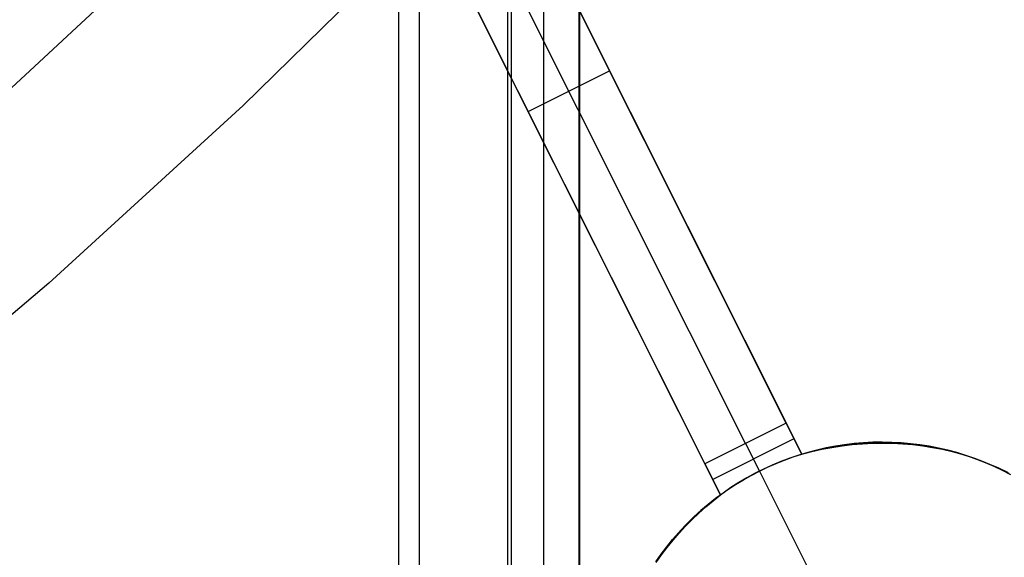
# Model space of a CAD drawing. Header units: millimetres. Extents: x 6049 to 7254, y -11340 to -10297.
# Tile 49 of 237: x 6707 to 6718, y -10746 to -10740. Entities that reach past the tile are written whole.
import ezdxf

# ---------------------------------------------------------------- set-up
doc = ezdxf.new("R2010")
doc.units = ezdxf.units.MM
doc.layers.add('color', color=7, linetype='Continuous')

msp = doc.modelspace()

# ---------------------------------------------------------------- linework, layer by layer
at = {"color": 8, "true_color": 0x7f7f7f}
for p, q in [((6710.989, -11340.096, 49.496), (6710.989, -10710.096, 49.496)), ((6711.214, -10710.096, 49.471), (6711.214, -11340.096, 49.471)), ((6712.188, -11340.096, 50.246), (6712.188, -10710.096, 50.246)), ((6712.226, -11340.096, 54.855), (6712.226, -10710.096, 54.855)), ((6712.582, -11340.096, 51.951), (6712.582, -10710.096, 51.951)), ((6712.967, -10710.096, 54.485), (6712.967, -11340.096, 54.485)), ((6712.976, -11340.096, 53.656), (6712.976, -10710.096, 53.656))]:
    msp.add_line(p, q, dxfattribs=at)
at = {"layer": 'color', "color": 254, "true_color": 0xcad1ee}
for p, q in [((6711.363, -10736.711, 17.169), (6715.414, -10744.795, 13.523)), ((6711.363, -10736.711, 17.169), (6715.414, -10744.795, 13.523)), ((6715.243, -10744.454, 0.7), (6711.363, -10736.711, 15.7)), ((6715.243, -10744.454, 0.7), (6711.363, -10736.711, 15.7)), ((6714.796, -10744.678, 0.7), (6710.916, -10736.935, 15.7)), ((6714.52, -10745.243, 13.653), (6710.469, -10737.159, 17.312)), ((6714.52, -10745.243, 13.653), (6710.469, -10737.159, 17.312)), ((6710.469, -10737.159, 15.7), (6714.349, -10744.902, 0.7)), ((6710.469, -10737.159, 15.7), (6714.349, -10744.902, 0.7)), ((6711.349, -10738.938, 18.688), (6709.282, -10740.963, 18.688)), ((6708.523, -10739.108, 17.309), (6706.51, -10740.983, 17.309)), ((6715.414, -10744.795, 8.935), (6713.113, -10740.203, 8.935)), ((6714.52, -10745.243, 9.006), (6712.201, -10740.615, 9.006)), ((6712.409, -10741.031, 8.2), (6713.303, -10740.583, 8.2)), ((6713.389, -10740.753, 15.352), (6713.389, -10740.753, 7.869)), ((6709.282, -10740.963, 18.688), (6707.147, -10742.915, 18.688)), ((6712.495, -10741.201, 7.869), (6712.495, -10741.201, 15.487)), ((6707.147, -10742.915, 18.688), (6704.946, -10744.793, 18.688)), ((6715.243, -10744.454, 0.7), (6714.349, -10744.902, 0.7)), ((6715.243, -10744.454, 0.7), (6714.349, -10744.902, 0.7)), ((6715.414, -10744.795, 0.7), (6715.243, -10744.454, 0.7)), ((6715.414, -10744.795, 0.7), (6715.243, -10744.454, 0.7)), ((6714.435, -10745.072, 0.7), (6715.329, -10744.624, 0.7)), ((6714.796, -10744.678, 0.7), (6714.948, -10744.982, 0.7)), ((6715.68, -10744.727, -7.3), (6715.579, -10744.75, -7.3)), ((6715.68, -10744.727, -7.3), (6715.579, -10744.75, -7.3)), ((6715.612, -10744.742, 3.183), (6715.713, -10744.72, 3.183)), ((6715.634, -10744.742, 13.473), (6715.745, -10744.721, 13.446)), ((6715.634, -10744.742, 13.473), (6715.745, -10744.721, 13.446)), ((6715.782, -10744.707, -7.3), (6715.68, -10744.727, -7.3)), ((6715.782, -10744.707, -7.3), (6715.68, -10744.727, -7.3)), ((6715.713, -10744.72, 3.183), (6715.814, -10744.702, 3.183)), ((6715.745, -10744.721, 13.446), (6715.856, -10744.703, 13.418)), ((6715.745, -10744.721, 13.446), (6715.856, -10744.703, 13.418)), ((6715.884, -10744.692, -7.3), (6715.782, -10744.707, -7.3)), ((6715.884, -10744.692, -7.3), (6715.782, -10744.707, -7.3)), ((6715.814, -10744.702, 3.183), (6715.916, -10744.687, 3.183)), ((6715.856, -10744.703, 13.418), (6715.968, -10744.69, 13.388)), ((6715.856, -10744.703, 13.418), (6715.968, -10744.69, 13.388)), ((6715.987, -10744.679, -7.3), (6715.884, -10744.692, -7.3)), ((6715.987, -10744.679, -7.3), (6715.884, -10744.692, -7.3)), ((6715.916, -10744.687, 3.183), (6716.018, -10744.676, 3.183)), ((6715.968, -10744.69, 13.388), (6716.079, -10744.68, 13.358)), ((6715.968, -10744.69, 13.388), (6716.079, -10744.68, 13.358)), ((6716.09, -10744.67, -7.3), (6715.987, -10744.679, -7.3)), ((6716.09, -10744.67, -7.3), (6715.987, -10744.679, -7.3)), ((6716.018, -10744.676, 3.183), (6716.12, -10744.669, 3.183)), ((6716.079, -10744.68, 13.358), (6716.19, -10744.675, 13.326)), ((6716.079, -10744.68, 13.358), (6716.19, -10744.675, 13.326)), ((6716.193, -10744.665, -7.3), (6716.09, -10744.67, -7.3)), ((6716.193, -10744.665, -7.3), (6716.09, -10744.67, -7.3)), ((6716.12, -10744.669, 3.183), (6716.223, -10744.664, 3.183)), ((6716.19, -10744.675, 13.326), (6716.302, -10744.673, 13.293)), ((6716.19, -10744.675, 13.326), (6716.302, -10744.673, 13.293)), ((6716.297, -10744.664, -7.3), (6716.193, -10744.665, -7.3)), ((6716.297, -10744.664, -7.3), (6716.193, -10744.665, -7.3)), ((6716.223, -10744.664, 3.183), (6716.325, -10744.664, 3.183)), ((6716.401, -10744.666, -7.3), (6716.297, -10744.664, -7.3)), ((6716.401, -10744.666, -7.3), (6716.297, -10744.664, -7.3)), ((6716.302, -10744.673, 13.293), (6716.413, -10744.675, 13.259)), ((6716.302, -10744.673, 13.293), (6716.413, -10744.675, 13.259)), ((6716.325, -10744.664, 3.183), (6716.428, -10744.667, 3.183)), ((6716.504, -10744.671, -7.3), (6716.401, -10744.666, -7.3)), ((6716.504, -10744.671, -7.3), (6716.401, -10744.666, -7.3)), ((6716.413, -10744.675, 13.259), (6716.523, -10744.681, 13.224)), ((6716.413, -10744.675, 13.259), (6716.523, -10744.681, 13.224)), ((6716.428, -10744.667, 3.183), (6716.53, -10744.673, 3.183)), ((6716.607, -10744.68, -7.3), (6716.504, -10744.671, -7.3)), ((6716.607, -10744.68, -7.3), (6716.504, -10744.671, -7.3)), ((6716.523, -10744.681, 13.224), (6716.633, -10744.69, 13.188)), ((6716.523, -10744.681, 13.224), (6716.633, -10744.69, 13.188)), ((6716.53, -10744.673, 3.183), (6716.633, -10744.683, 3.183)), ((6716.71, -10744.693, -7.3), (6716.607, -10744.68, -7.3)), ((6716.71, -10744.693, -7.3), (6716.607, -10744.68, -7.3)), ((6716.633, -10744.683, 3.183), (6716.734, -10744.696, 3.183)), ((6716.633, -10744.69, 13.188), (6716.742, -10744.704, 13.151)), ((6716.633, -10744.69, 13.188), (6716.742, -10744.704, 13.151)), ((6716.812, -10744.709, -7.3), (6716.71, -10744.693, -7.3)), ((6716.812, -10744.709, -7.3), (6716.71, -10744.693, -7.3)), ((6716.734, -10744.696, 3.183), (6716.836, -10744.713, 3.183)), ((6716.742, -10744.704, 13.151), (6716.85, -10744.721, 13.113)), ((6716.742, -10744.704, 13.151), (6716.85, -10744.721, 13.113)), ((6716.914, -10744.729, -7.3), (6716.812, -10744.709, -7.3)), ((6716.914, -10744.729, -7.3), (6716.812, -10744.709, -7.3)), ((6716.836, -10744.713, 3.183), (6716.936, -10744.733, 3.183)), ((6716.85, -10744.721, 13.113), (6716.957, -10744.742, 13.074)), ((6716.85, -10744.721, 13.113), (6716.957, -10744.742, 13.074)), ((6717.015, -10744.752, -7.3), (6716.914, -10744.729, -7.3)), ((6717.015, -10744.752, -7.3), (6716.914, -10744.729, -7.3)), ((6715.281, -10744.839, -7.3), (6715.185, -10744.876, -7.3)), ((6715.281, -10744.839, -7.3), (6715.185, -10744.876, -7.3)), ((6715.224, -10744.86, 0.7), (6715.319, -10744.826, 0.7)), ((6715.224, -10744.86, 0.7), (6715.319, -10744.826, 0.7)), ((6715.38, -10744.806, -7.3), (6715.281, -10744.839, -7.3)), ((6715.38, -10744.806, -7.3), (6715.281, -10744.839, -7.3)), ((6715.319, -10744.826, 0.7), (6715.414, -10744.795, 0.7)), ((6715.319, -10744.826, 0.7), (6715.414, -10744.795, 0.7)), ((6715.479, -10744.776, -7.3), (6715.38, -10744.806, -7.3)), ((6715.479, -10744.776, -7.3), (6715.38, -10744.806, -7.3)), ((6715.414, -10744.795, 13.523), (6715.524, -10744.766, 13.499)), ((6715.414, -10744.795, 13.523), (6715.524, -10744.766, 13.499)), ((6715.414, -10744.795, 3.183), (6715.513, -10744.767, 3.183)), ((6715.414, -10744.795, 0.7), (6715.414, -10744.795, 13.523)), ((6715.414, -10744.795, 0.7), (6715.414, -10744.795, 13.523)), ((6715.579, -10744.75, -7.3), (6715.479, -10744.776, -7.3)), ((6715.579, -10744.75, -7.3), (6715.479, -10744.776, -7.3)), ((6715.513, -10744.767, 3.183), (6715.612, -10744.742, 3.183)), ((6715.524, -10744.766, 13.499), (6715.634, -10744.742, 13.473)), ((6715.524, -10744.766, 13.499), (6715.634, -10744.742, 13.473)), ((6716.936, -10744.733, 3.183), (6717.036, -10744.757, 3.183)), ((6716.957, -10744.742, 13.074), (6717.064, -10744.767, 13.035)), ((6716.957, -10744.742, 13.074), (6717.064, -10744.767, 13.035)), ((6717.115, -10744.778, -7.3), (6717.015, -10744.752, -7.3)), ((6717.115, -10744.778, -7.3), (6717.015, -10744.752, -7.3)), ((6717.036, -10744.757, 3.183), (6717.135, -10744.784, 3.183)), ((6717.064, -10744.767, 13.035), (6717.169, -10744.796, 12.995)), ((6717.064, -10744.767, 13.035), (6717.169, -10744.796, 12.995)), ((6717.214, -10744.809, -7.3), (6717.115, -10744.778, -7.3)), ((6717.214, -10744.809, -7.3), (6717.115, -10744.778, -7.3)), ((6717.135, -10744.784, 3.183), (6717.233, -10744.815, 3.183)), ((6717.169, -10744.796, 12.995), (6717.272, -10744.828, 12.954)), ((6717.169, -10744.796, 12.995), (6717.272, -10744.828, 12.954)), ((6717.312, -10744.842, -7.3), (6717.214, -10744.809, -7.3)), ((6717.312, -10744.842, -7.3), (6717.214, -10744.809, -7.3)), ((6717.233, -10744.815, 3.183), (6717.33, -10744.849, 3.183)), ((6717.272, -10744.828, 12.954), (6717.374, -10744.864, 12.912)), ((6717.272, -10744.828, 12.954), (6717.374, -10744.864, 12.912)), ((6714.349, -10744.902, 0.7), (6714.52, -10745.243, 0.7)), ((6714.349, -10744.902, 0.7), (6714.52, -10745.243, 0.7)), ((6714.948, -10744.982, 0.7), (6715.039, -10744.938, 0.7)), ((6714.948, -10744.982, 0.7), (6715.039, -10744.938, 0.7)), ((6715.089, -10744.916, -7.3), (6714.995, -10744.959, -7.3)), ((6715.089, -10744.916, -7.3), (6714.995, -10744.959, -7.3)), ((6715.039, -10744.938, 0.7), (6715.131, -10744.898, 0.7)), ((6715.039, -10744.938, 0.7), (6715.131, -10744.898, 0.7)), ((6715.185, -10744.876, -7.3), (6715.089, -10744.916, -7.3)), ((6715.185, -10744.876, -7.3), (6715.089, -10744.916, -7.3)), ((6715.131, -10744.898, 0.7), (6715.224, -10744.86, 0.7)), ((6715.131, -10744.898, 0.7), (6715.224, -10744.86, 0.7)), ((6717.409, -10744.879, -7.3), (6717.312, -10744.842, -7.3)), ((6717.409, -10744.879, -7.3), (6717.312, -10744.842, -7.3)), ((6717.33, -10744.849, 3.183), (6717.426, -10744.886, 3.183)), ((6717.374, -10744.864, 12.912), (6717.475, -10744.904, 12.87)), ((6717.374, -10744.864, 12.912), (6717.475, -10744.904, 12.87)), ((6717.504, -10744.919, -7.3), (6717.409, -10744.879, -7.3)), ((6717.504, -10744.919, -7.3), (6717.409, -10744.879, -7.3)), ((6717.426, -10744.886, 3.183), (6717.52, -10744.926, 3.183)), ((6717.475, -10744.904, 12.87), (6717.574, -10744.947, 12.827)), ((6717.475, -10744.904, 12.87), (6717.574, -10744.947, 12.827)), ((6717.598, -10744.963, -7.3), (6717.504, -10744.919, -7.3)), ((6717.598, -10744.963, -7.3), (6717.504, -10744.919, -7.3)), ((6717.52, -10744.926, 3.183), (6717.613, -10744.97, 3.183)), ((6717.574, -10744.947, 12.827), (6717.67, -10744.994, 12.784)), ((6717.574, -10744.947, 12.827), (6717.67, -10744.994, 12.784)), ((6714.811, -10745.055, -7.3), (6714.722, -10745.107, -7.3)), ((6714.811, -10745.055, -7.3), (6714.722, -10745.107, -7.3)), ((6714.772, -10745.078, 0.7), (6714.859, -10745.028, 0.7)), ((6714.772, -10745.078, 0.7), (6714.859, -10745.028, 0.7)), ((6714.902, -10745.005, -7.3), (6714.811, -10745.055, -7.3)), ((6714.902, -10745.005, -7.3), (6714.811, -10745.055, -7.3)), ((6714.859, -10745.028, 0.7), (6714.948, -10744.982, 0.7)), ((6714.859, -10745.028, 0.7), (6714.948, -10744.982, 0.7)), ((6714.995, -10744.959, -7.3), (6714.902, -10745.005, -7.3)), ((6714.995, -10744.959, -7.3), (6714.902, -10745.005, -7.3)), ((6714.948, -10744.982, 0.7), (6714.948, -10744.982, -7.3)), ((6714.948, -10744.982, -7.3), (6715.732, -10746.546, -7.3)), ((6717.691, -10745.009, -7.3), (6717.598, -10744.963, -7.3)), ((6717.691, -10745.009, -7.3), (6717.598, -10744.963, -7.3)), ((6717.613, -10744.97, 3.183), (6717.705, -10745.017, 3.183)), ((6714.635, -10745.163, -7.3), (6714.55, -10745.222, -7.3)), ((6714.635, -10745.163, -7.3), (6714.55, -10745.222, -7.3)), ((6714.602, -10745.185, 0.7), (6714.686, -10745.13, 0.7)), ((6714.602, -10745.185, 0.7), (6714.686, -10745.13, 0.7)), ((6714.722, -10745.107, -7.3), (6714.635, -10745.163, -7.3)), ((6714.722, -10745.107, -7.3), (6714.635, -10745.163, -7.3)), ((6714.686, -10745.13, 0.7), (6714.772, -10745.078, 0.7)), ((6714.686, -10745.13, 0.7), (6714.772, -10745.078, 0.7)), ((6714.438, -10745.305, 3.183), (6714.52, -10745.243, 3.183)), ((6714.44, -10745.307, 13.657), (6714.52, -10745.243, 13.653)), ((6714.44, -10745.307, 13.657), (6714.52, -10745.243, 13.653)), ((6714.55, -10745.222, -7.3), (6714.466, -10745.283, -7.3)), ((6714.55, -10745.222, -7.3), (6714.466, -10745.283, -7.3)), ((6714.52, -10745.243, 0.7), (6714.602, -10745.185, 0.7)), ((6714.52, -10745.243, 0.7), (6714.602, -10745.185, 0.7)), ((6714.52, -10745.243, 13.653), (6714.52, -10745.243, 0.7)), ((6714.52, -10745.243, 13.653), (6714.52, -10745.243, 0.7)), ((6714.281, -10745.437, 3.183), (6714.359, -10745.37, 3.183)), ((6714.284, -10745.442, 13.661), (6714.361, -10745.373, 13.66)), ((6714.284, -10745.442, 13.661), (6714.361, -10745.373, 13.66)), ((6714.385, -10745.348, -7.3), (6714.307, -10745.415, -7.3)), ((6714.385, -10745.348, -7.3), (6714.307, -10745.415, -7.3)), ((6714.359, -10745.37, 3.183), (6714.438, -10745.305, 3.183)), ((6714.361, -10745.373, 13.66), (6714.44, -10745.307, 13.657)), ((6714.361, -10745.373, 13.66), (6714.44, -10745.307, 13.657)), ((6714.466, -10745.283, -7.3), (6714.385, -10745.348, -7.3)), ((6714.466, -10745.283, -7.3), (6714.385, -10745.348, -7.3)), ((6714.23, -10745.485, -7.3), (6714.156, -10745.557, -7.3)), ((6714.23, -10745.485, -7.3), (6714.156, -10745.557, -7.3)), ((6714.206, -10745.508, 3.183), (6714.281, -10745.437, 3.183)), ((6714.21, -10745.513, 13.661), (6714.284, -10745.442, 13.661)), ((6714.21, -10745.513, 13.661), (6714.284, -10745.442, 13.661)), ((6714.307, -10745.415, -7.3), (6714.23, -10745.485, -7.3)), ((6714.307, -10745.415, -7.3), (6714.23, -10745.485, -7.3)), ((6714.064, -10745.655, 3.183), (6714.134, -10745.58, 3.183)), ((6714.069, -10745.662, 13.656), (6714.138, -10745.586, 13.659)), ((6714.069, -10745.662, 13.656), (6714.138, -10745.586, 13.659)), ((6714.156, -10745.557, -7.3), (6714.085, -10745.632, -7.3)), ((6714.156, -10745.557, -7.3), (6714.085, -10745.632, -7.3)), ((6714.134, -10745.58, 3.183), (6714.206, -10745.508, 3.183)), ((6714.138, -10745.586, 13.659), (6714.21, -10745.513, 13.661)), ((6714.138, -10745.586, 13.659), (6714.21, -10745.513, 13.661)), ((6713.996, -10745.733, 3.183), (6714.064, -10745.655, 3.183)), ((6714.001, -10745.74, 13.652), (6714.069, -10745.662, 13.656)), ((6714.001, -10745.74, 13.652), (6714.069, -10745.662, 13.656)), ((6714.085, -10745.632, -7.3), (6714.016, -10745.71, -7.3)), ((6714.085, -10745.632, -7.3), (6714.016, -10745.71, -7.3)), ((6713.87, -10745.894, 3.183), (6713.932, -10745.813, 3.183)), ((6713.95, -10745.79, -7.3), (6713.887, -10745.872, -7.3)), ((6713.95, -10745.79, -7.3), (6713.887, -10745.872, -7.3)), ((6713.932, -10745.813, 3.183), (6713.996, -10745.733, 3.183)), ((6713.937, -10745.82, 13.646), (6714.001, -10745.74, 13.652)), ((6713.937, -10745.82, 13.646), (6714.001, -10745.74, 13.652)), ((6714.016, -10745.71, -7.3), (6713.95, -10745.79, -7.3)), ((6714.016, -10745.71, -7.3), (6713.95, -10745.79, -7.3)), ((6713.811, -10745.978, 3.183), (6713.87, -10745.894, 3.183)), ((6713.816, -10745.985, 13.63), (6713.875, -10745.902, 13.639)), ((6713.816, -10745.985, 13.63), (6713.875, -10745.902, 13.639)), ((6713.887, -10745.872, -7.3), (6713.826, -10745.956, -7.3)), ((6713.887, -10745.872, -7.3), (6713.826, -10745.956, -7.3)), ((6713.875, -10745.902, 13.639), (6713.937, -10745.82, 13.646)), ((6713.875, -10745.902, 13.639), (6713.937, -10745.82, 13.646))]:
    msp.add_line(p, q, dxfattribs=at)

doc.saveas('drawing.dxf')
